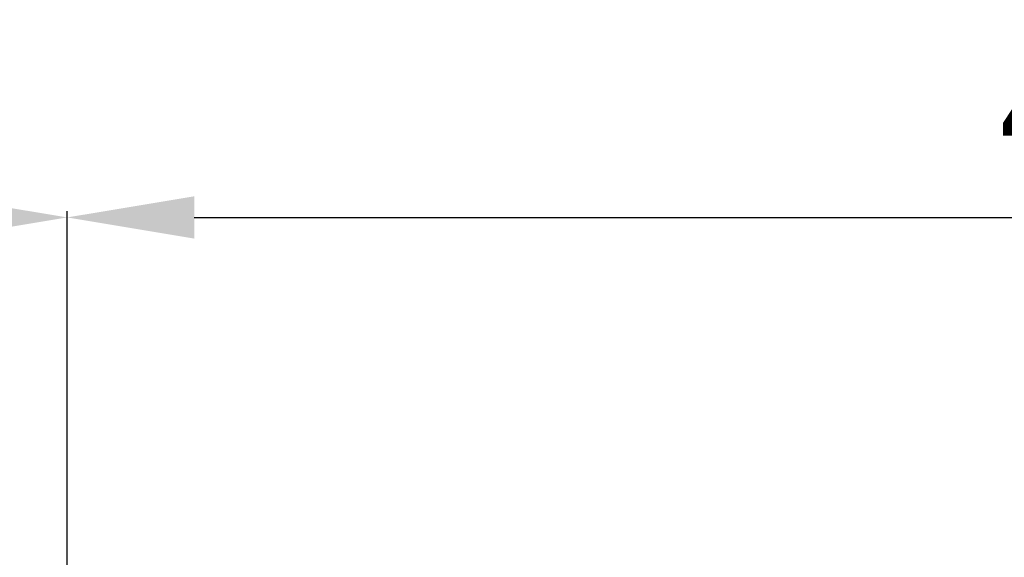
# Model space of a CAD drawing. Header units: millimetres. Extents: x 70863 to 97198, y -18528 to 3008.
# Tile 40 of 148: x 91315 to 91509, y -15298 to -15192. Entities that reach past the tile are written whole.
import ezdxf

# ---------------------------------------------------------------- set-up
doc = ezdxf.new("R2010")
doc.units = ezdxf.units.MM
doc.layers.add('EATON_LOGO', color=5, linetype='Continuous')
doc.styles.get("Standard").update_dxf_attribs({"font": 'arial.ttf'})
doc.dimstyles.new('ISO-25', dxfattribs={"dimtxt": 2.5, "dimasz": 2.5, "dimexe": 1.25, "dimexo": 0.625, "dimtad": 1, "dimtxsty": 'Standard', "dimcen": 2.5, "dimadec": 0, "dimazin": 0, "dimtfac": 1, "dimtmove": 0, "dimatfit": 3, "dimfxl": 1, "dimarcsym": 0})

# ---------------------------------------------------------------- blocks, each defined once
blk = doc.blocks.new('*D8982')
at = {"layer": 'EATON_LOGO', "color": 0, "lineweight": -2, "transparency": 16777216}
for p, q in [((91324.84, -15330.8), (91324.84, -15230.19)), ((91749.84, -15330.8), (91749.84, -15230.19)), ((91349.84, -15231.44), (91724.84, -15231.44))]:
    blk.add_line(p, q, dxfattribs=at)
at = {"layer": 'EATON_LOGO', "color": 0, "transparency": 16777216}
for points in [[(91349.84, -15227.28), (91349.84, -15235.61), (91324.84, -15231.44)], [(91724.84, -15227.28), (91724.84, -15235.61), (91749.84, -15231.44)]]:
    blk.add_solid(points, dxfattribs=at)
at = {"layer": 'EATON_LOGO', "color": 0, "transparency": 16777216, "insert": (91537.34, -15208.68), "char_height": 25, "attachment_point": 5}
blk.add_mtext('425', dxfattribs=at)
blk = doc.blocks.new('*D8980')
at = {"layer": 'EATON_LOGO', "color": 0, "lineweight": -2, "transparency": 16777216}
for p, q in [((90899.84, -15330.8), (90899.84, -15230.19)), ((91324.84, -15330.8), (91324.84, -15230.19)), ((90924.84, -15231.44), (91299.84, -15231.44))]:
    blk.add_line(p, q, dxfattribs=at)
at = {"layer": 'EATON_LOGO', "color": 0, "transparency": 16777216}
for points in [[(90924.84, -15227.28), (90924.84, -15235.61), (90899.84, -15231.44)], [(91299.84, -15227.28), (91299.84, -15235.61), (91324.84, -15231.44)]]:
    blk.add_solid(points, dxfattribs=at)
at = {"layer": 'EATON_LOGO', "color": 0, "transparency": 16777216, "insert": (91112.34, -15208.68), "char_height": 25, "attachment_point": 5}
blk.add_mtext('425', dxfattribs=at)

msp = doc.modelspace()

# ---------------------------------------------------------------- dimensions: what is measured, and where the dimension line sits
at = {"layer": 'EATON_LOGO', "color": 4}
for base, p1, p2, picture, middle in [((91324.84, -15231.444), (90899.84, -15331.421), (91324.84, -15331.421), '*D8980', (91112.34, -15208.679)), ((91749.84, -15231.444), (91324.84, -15331.421), (91749.84, -15331.421), '*D8982', (91537.34, -15208.679))]:
    dim = msp.add_linear_dim(base=base, p1=p1, p2=p2, dimstyle='ISO-25', override={"dimtxt": 25, "dimasz": 25, "dimgap": 10}, dxfattribs=at)
    dim.commit()
    dim.dimension.update_dxf_attribs({"geometry": picture, "text_midpoint": middle})

doc.saveas('drawing.dxf')
